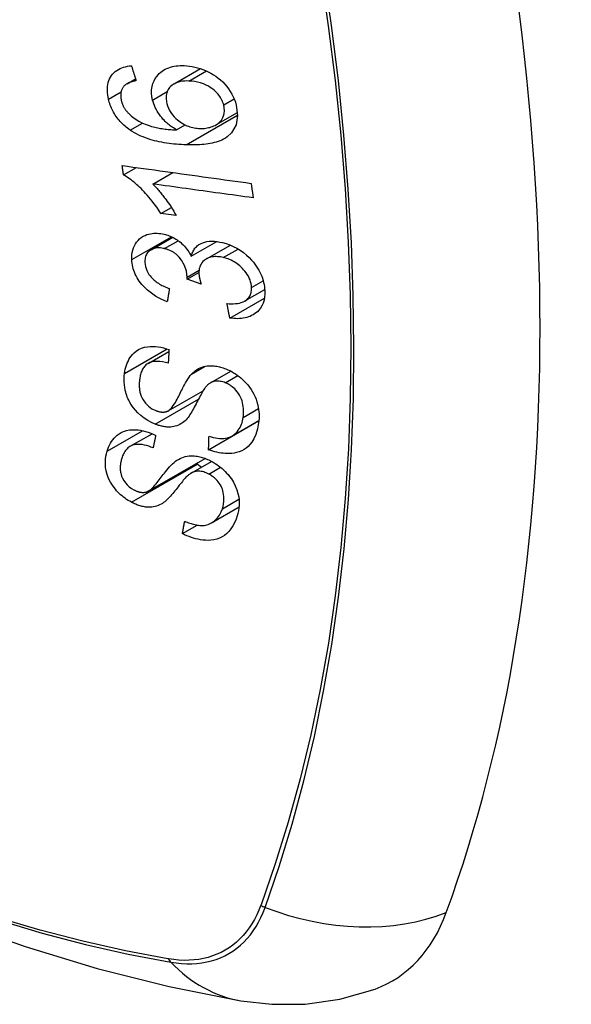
# Model space of a CAD drawing. Header units: inches. Extents: x 338.7 to 398.8, y 128 to 186.9.
# Tile 35 of 110: x 353.596 to 353.899, y 176.255 to 176.796. Entities that reach past the tile are written whole.
import ezdxf

# ---------------------------------------------------------------- set-up
doc = ezdxf.new("R2010")
doc.units = ezdxf.units.IN
doc.header["$MEASUREMENT"] = 0
doc.layers.add('Visible Edges(ANSI)', color=7, linetype='Continuous', lineweight=25)
doc.layers.add('Visible Tangent Edges(ANSI)', color=7, linetype='Continuous', lineweight=25)

msp = doc.modelspace()

# ---------------------------------------------------------------- linework, layer by layer
at = {"layer": 'Visible Edges(ANSI)'}
for p, q in [((353.68054, 176.76048), (353.69508, 176.76886)), ((353.65475, 176.76058), (353.65944, 176.76328)), ((353.70357, 176.73802), (353.71538, 176.74483)), ((353.68198, 176.73522), (353.68673, 176.73795)), ((353.65285, 176.71052), (353.65993, 176.7146)), ((353.66889, 176.70554), (353.67983, 176.71184)), ((353.67334, 176.68937), (353.67908, 176.69267)), ((353.68174, 176.68822), (353.67334, 176.68937)), ((353.66794, 176.66945), (353.67982, 176.67629)), ((353.69, 176.66587), (353.70405, 176.67397)), ((353.6983, 176.66441), (353.71149, 176.67201)), ((353.68774, 176.65325), (353.69422, 176.65699)), ((353.69547, 176.65062), (353.68774, 176.65325)), ((353.71117, 176.63198), (353.73015, 176.64291)), ((353.71944, 176.64134), (353.73031, 176.6476)), ((353.6663, 176.60705), (353.67774, 176.61364)), ((353.7006, 176.59646), (353.71168, 176.60284)), ((353.6774, 176.58105), (353.69651, 176.59205)), ((353.69953, 176.55972), (353.72699, 176.57554)), ((353.71233, 176.56717), (353.7271, 176.57567)), ((353.72699, 176.57554), (353.72699, 176.57561)), ((353.72708, 176.57547), (353.72699, 176.57554)), ((353.6565, 176.56159), (353.6685, 176.5685)), ((353.66641, 176.53698), (353.69761, 176.55495)), ((353.68994, 176.54686), (353.70118, 176.55333)), ((353.70109, 176.51957), (353.71626, 176.52831)), ((353.68516, 176.51369), (353.69326, 176.51836))]:
    msp.add_line(p, q, dxfattribs=at)
at = {"layer": 'Visible Edges(ANSI)', "flags": 128}
for points in [[(353.64461, 176.75209), (353.64436, 176.75328), (353.64416, 176.75447), (353.64402, 176.75566), (353.64396, 176.75683), (353.64396, 176.75798), (353.64405, 176.75911), (353.64421, 176.76021), (353.64446, 176.76126), (353.64478, 176.76227), (353.64518, 176.76323), (353.64567, 176.76415), (353.64623, 176.76501), (353.64686, 176.76582), (353.64755, 176.76656), (353.64831, 176.76723), (353.64912, 176.76784), (353.65, 176.76839), (353.65092, 176.76887), (353.65189, 176.76928), (353.65289, 176.76962), (353.65392, 176.76991), (353.65499, 176.77014), (353.65607, 176.77032), (353.65718, 176.77045)], [(353.65718, 176.77045), (353.65729, 176.77011), (353.6574, 176.76977), (353.6575, 176.76942), (353.65761, 176.76908), (353.65772, 176.76874), (353.65782, 176.7684), (353.65793, 176.76806), (353.65804, 176.76772), (353.65814, 176.76738), (353.65825, 176.76704), (353.65836, 176.7667), (353.65847, 176.76636), (353.65857, 176.76602), (353.65868, 176.76568), (353.65879, 176.76534), (353.6589, 176.765), (353.65901, 176.76466), (353.65911, 176.76432), (353.65922, 176.76398), (353.65933, 176.76364), (353.65944, 176.7633), (353.65955, 176.76296), (353.65965, 176.76262), (353.65976, 176.76228)], [(353.66882, 176.75164), (353.66845, 176.75354), (353.66826, 176.75542), (353.66828, 176.75725), (353.66851, 176.759), (353.66895, 176.76067), (353.66957, 176.7622), (353.67029, 176.76352), (353.67106, 176.76462), (353.67179, 176.76551), (353.67249, 176.76624), (353.67323, 176.7669), (353.67402, 176.76751), (353.67485, 176.76806), (353.67573, 176.76856), (353.67666, 176.769), (353.67762, 176.76938), (353.67862, 176.76971), (353.67964, 176.76997), (353.68068, 176.77018), (353.68175, 176.77034), (353.68284, 176.77045), (353.68395, 176.77052), (353.68507, 176.77054), (353.68621, 176.77051)], [(353.68621, 176.77051), (353.68763, 176.77043), (353.68907, 176.77027), (353.69051, 176.77005), (353.69195, 176.76975), (353.69341, 176.76938), (353.69487, 176.76893), (353.69634, 176.7684), (353.69781, 176.7678), (353.69928, 176.76712), (353.70072, 176.76637), (353.70213, 176.76554), (353.70349, 176.76465), (353.7048, 176.7637), (353.70605, 176.76266), (353.70726, 176.76156), (353.70841, 176.76038), (353.70949, 176.75912), (353.71051, 176.7578), (353.71145, 176.7564), (353.71231, 176.75494), (353.71306, 176.75346), (353.7137, 176.75195), (353.71424, 176.75043), (353.71468, 176.7489)], [(353.65976, 176.76228), (353.65946, 176.76222), (353.65916, 176.76215), (353.65886, 176.76208), (353.65856, 176.76201), (353.65826, 176.76193), (353.65796, 176.76185), (353.65766, 176.76177), (353.65736, 176.76168), (353.65707, 176.76158), (353.65678, 176.76148), (353.65649, 176.76138), (353.65621, 176.76127), (353.65593, 176.76116), (353.65566, 176.76104), (353.65539, 176.76091), (353.65513, 176.76078), (353.65487, 176.76064), (353.65462, 176.7605), (353.65437, 176.76035), (353.65413, 176.76018), (353.6539, 176.76001), (353.65368, 176.75983), (353.65346, 176.75964), (353.65326, 176.75944)], [(353.68876, 176.76208), (353.68758, 176.76209), (353.68643, 176.76205), (353.68529, 176.76195), (353.68418, 176.76178), (353.6831, 176.76153), (353.68208, 176.7612), (353.6811, 176.76078), (353.68019, 176.76027), (353.67938, 176.75969), (353.6787, 176.75908), (353.67816, 176.75847), (353.67772, 176.75789), (353.67736, 176.75733), (353.67706, 176.75675), (353.6768, 176.75614), (353.67658, 176.7555), (353.67642, 176.75483), (353.6763, 176.75414), (353.67624, 176.75343), (353.67623, 176.75271), (353.67627, 176.75197), (353.67635, 176.75122), (353.67647, 176.75047), (353.67664, 176.74971)], [(353.70784, 176.74893), (353.70764, 176.74962), (353.70741, 176.7503), (353.70714, 176.75098), (353.70684, 176.75165), (353.70649, 176.75232), (353.7061, 176.75297), (353.70567, 176.75361), (353.70521, 176.75423), (353.70472, 176.75484), (353.7042, 176.75542), (353.70365, 176.75598), (353.70309, 176.75652), (353.7025, 176.75703), (353.70189, 176.75752), (353.70126, 176.758), (353.70046, 176.75856), (353.69943, 176.7592), (353.69817, 176.75987), (353.69668, 176.76052), (353.69509, 176.76107), (353.6935, 176.76148), (353.6919, 176.76178), (353.69032, 176.76198), (353.68876, 176.76208)], [(353.65326, 176.75944), (353.65304, 176.75918), (353.65284, 176.75892), (353.65264, 176.75864), (353.65246, 176.75836), (353.65229, 176.75807), (353.65213, 176.75777), (353.65198, 176.75746), (353.65185, 176.75715), (353.65173, 176.75683), (353.65162, 176.7565), (353.65153, 176.75617), (353.65145, 176.75583), (353.65139, 176.75548), (353.65134, 176.75513), (353.6513, 176.75477), (353.65128, 176.7544), (353.65128, 176.75403), (353.65129, 176.75365), (353.65131, 176.75327), (353.65134, 176.75289), (353.65139, 176.7525), (353.65146, 176.75212), (353.65153, 176.75173), (353.65162, 176.75134)], [(353.65653, 176.73511), (353.65579, 176.73563), (353.65506, 176.73617), (353.65435, 176.73673), (353.65365, 176.73731), (353.65297, 176.73791), (353.65231, 176.73853), (353.65166, 176.73918), (353.65104, 176.73984), (353.65044, 176.74051), (353.64987, 176.74121), (353.64932, 176.74191), (353.6488, 176.74264), (353.6483, 176.74338), (353.64782, 176.74414), (353.64738, 176.74491), (353.64696, 176.74568), (353.64658, 176.74646), (353.64622, 176.74725), (353.64589, 176.74805), (353.64558, 176.74885), (353.6453, 176.74966), (353.64505, 176.75047), (353.64482, 176.75128), (353.64461, 176.75209)], [(353.65162, 176.75134), (353.6517, 176.75103), (353.65178, 176.75072), (353.65188, 176.75041), (353.65198, 176.7501), (353.65208, 176.74979), (353.6522, 176.74949), (353.65232, 176.74918), (353.65245, 176.74888), (353.65259, 176.74858), (353.65273, 176.74827), (353.65289, 176.74798), (353.65305, 176.74768), (353.65322, 176.74739), (353.6534, 176.7471), (353.65358, 176.74681), (353.65377, 176.74653), (353.65397, 176.74625), (353.65417, 176.74598), (353.65438, 176.74571), (353.65459, 176.74544), (353.65482, 176.74518), (353.65505, 176.74492), (353.65528, 176.74467), (353.65552, 176.74442)], [(353.68198, 176.73522), (353.68138, 176.73557), (353.68078, 176.73593), (353.68019, 176.73631), (353.67961, 176.7367), (353.67903, 176.7371), (353.67846, 176.73752), (353.6779, 176.73795), (353.67735, 176.7384), (353.67681, 176.73886), (353.67625, 176.73936), (353.67567, 176.73992), (353.67506, 176.74054), (353.67444, 176.74122), (353.6738, 176.74197), (353.67316, 176.74278), (353.67252, 176.74367), (353.67188, 176.74461), (353.6713, 176.74558), (353.67076, 176.74656), (353.67026, 176.74756), (353.66982, 176.74857), (353.66943, 176.74959), (353.6691, 176.75061), (353.66882, 176.75164)], [(353.67664, 176.74971), (353.67702, 176.74843), (353.67751, 176.74715), (353.67812, 176.74591), (353.67884, 176.74471), (353.67968, 176.74356), (353.6806, 176.74249), (353.68151, 176.74157), (353.68237, 176.7408), (353.68314, 176.74018), (353.68385, 176.73964), (353.68458, 176.73915), (353.68533, 176.73869), (353.68609, 176.73827), (353.68686, 176.73789), (353.68764, 176.73754), (353.68844, 176.73723), (353.68924, 176.73696), (353.69004, 176.73673), (353.69084, 176.73653), (353.69163, 176.73637), (353.69243, 176.73624), (353.69322, 176.73615), (353.69401, 176.73608), (353.69479, 176.73604)], [(353.71468, 176.7489), (353.71545, 176.74317), (353.7146, 176.73794), (353.71217, 176.73368), (353.70974, 176.73136), (353.70872, 176.73068), (353.70779, 176.73015), (353.70682, 176.72968), (353.70582, 176.72926), (353.70478, 176.72889), (353.70372, 176.72856), (353.70264, 176.72827), (353.70155, 176.72802), (353.70043, 176.7278), (353.69929, 176.72761), (353.69813, 176.72745), (353.69695, 176.72732), (353.69576, 176.72721), (353.69455, 176.72713), (353.69334, 176.72707), (353.69213, 176.72703), (353.69091, 176.72701), (353.6897, 176.72701), (353.6885, 176.72703), (353.6873, 176.72706)], [(353.69479, 176.73604), (353.69562, 176.73603), (353.69642, 176.73605), (353.69722, 176.7361), (353.698, 176.73619), (353.69876, 176.73631), (353.69951, 176.73647), (353.70025, 176.73665), (353.70097, 176.73688), (353.70168, 176.73713), (353.70237, 176.73742), (353.70306, 176.73775), (353.70372, 176.73811), (353.70436, 176.73853), (353.70497, 176.73899), (353.70555, 176.7395), (353.70607, 176.74006), (353.70654, 176.74066), (353.70696, 176.74131), (353.70732, 176.742), (353.70769, 176.74294), (353.70802, 176.74421), (353.7082, 176.74572), (353.70814, 176.7473), (353.70784, 176.74893)], [(353.65552, 176.74442), (353.65727, 176.74279), (353.65917, 176.74135), (353.66118, 176.7401), (353.66324, 176.73903), (353.66518, 176.73819), (353.66688, 176.73757), (353.66825, 176.73714), (353.66923, 176.73688), (353.67001, 176.73669), (353.6708, 176.73651), (353.6716, 176.73635), (353.6724, 176.7362), (353.67321, 176.73606), (353.67403, 176.73594), (353.67484, 176.73582), (353.67565, 176.73572), (353.67647, 176.73562), (353.67728, 176.73554), (353.67808, 176.73547), (353.67888, 176.7354), (353.67967, 176.73534), (353.68045, 176.73529), (353.68122, 176.73525), (353.68198, 176.73522)], [(353.6873, 176.72706), (353.68595, 176.72711), (353.68459, 176.72718), (353.68324, 176.72727), (353.68188, 176.72737), (353.68053, 176.7275), (353.67917, 176.72765), (353.67782, 176.72781), (353.67647, 176.72801), (353.67513, 176.72822), (353.6738, 176.72846), (353.67248, 176.72872), (353.67117, 176.72902), (353.66987, 176.72933), (353.66858, 176.72968), (353.66731, 176.73006), (353.66606, 176.73046), (353.66482, 176.7309), (353.6636, 176.73137), (353.66239, 176.73188), (353.66119, 176.73243), (353.65999, 176.73303), (353.65882, 176.73368), (353.65766, 176.73437), (353.65653, 176.73511)], [(353.65212, 176.71569), (353.65505, 176.71528), (353.65798, 176.71487), (353.66092, 176.71446), (353.66386, 176.71405), (353.66681, 176.71365), (353.66977, 176.71324), (353.67272, 176.71283), (353.67568, 176.71241), (353.67865, 176.712), (353.68161, 176.71159), (353.68457, 176.71118), (353.68754, 176.71077), (353.6905, 176.71036), (353.69346, 176.70995), (353.69642, 176.70954), (353.69938, 176.70913), (353.70233, 176.70872), (353.70528, 176.70832), (353.70822, 176.70791), (353.71116, 176.7075), (353.71409, 176.7071), (353.71701, 176.70669), (353.71993, 176.70629), (353.72283, 176.70589)], [(353.65285, 176.71052), (353.65282, 176.71074), (353.65279, 176.71095), (353.65276, 176.71117), (353.65273, 176.71138), (353.6527, 176.7116), (353.65267, 176.71181), (353.65263, 176.71203), (353.6526, 176.71224), (353.65257, 176.71246), (353.65254, 176.71267), (353.65251, 176.71289), (353.65248, 176.7131), (353.65245, 176.71332), (353.65242, 176.71353), (353.65239, 176.71375), (353.65236, 176.71396), (353.65233, 176.71418), (353.6523, 176.71439), (353.65227, 176.71461), (353.65224, 176.71482), (353.65221, 176.71504), (353.65218, 176.71526), (353.65215, 176.71547), (353.65212, 176.71569)], [(353.67334, 176.68937), (353.67239, 176.69085), (353.67145, 176.69227), (353.6705, 176.69362), (353.66956, 176.6949), (353.66862, 176.69612), (353.66769, 176.69728), (353.66678, 176.69838), (353.66588, 176.69941), (353.66499, 176.7004), (353.66412, 176.70132), (353.66327, 176.70219), (353.66244, 176.70301), (353.66164, 176.70378), (353.66087, 176.7045), (353.66012, 176.70518), (353.65937, 176.70584), (353.6586, 176.7065), (353.65781, 176.70714), (353.65701, 176.70776), (353.6562, 176.70837), (353.65538, 176.70895), (353.65454, 176.7095), (353.6537, 176.71003), (353.65285, 176.71052)], [(353.72404, 176.69794), (353.72176, 176.69826), (353.71948, 176.69857), (353.71719, 176.69889), (353.7149, 176.6992), (353.7126, 176.69952), (353.7103, 176.69983), (353.70801, 176.70015), (353.7057, 176.70047), (353.7034, 176.70078), (353.7011, 176.7011), (353.6988, 176.70142), (353.69649, 176.70174), (353.69419, 176.70205), (353.69188, 176.70237), (353.68958, 176.70269), (353.68727, 176.70301), (353.68497, 176.70332), (353.68267, 176.70364), (353.68036, 176.70396), (353.67807, 176.70428), (353.67577, 176.70459), (353.67347, 176.70491), (353.67118, 176.70523), (353.66889, 176.70554)], [(353.66889, 176.70554), (353.66938, 176.70506), (353.66986, 176.70457), (353.67034, 176.70407), (353.67081, 176.70356), (353.67128, 176.70304), (353.67174, 176.70252), (353.67219, 176.70199), (353.67264, 176.70146), (353.67309, 176.70093), (353.67352, 176.70039), (353.67395, 176.69985), (353.67437, 176.69931), (353.67478, 176.69877), (353.67519, 176.69823), (353.67565, 176.69761), (353.67619, 176.69687), (353.6768, 176.69602), (353.67747, 176.69508), (353.67817, 176.69405), (353.6789, 176.69296), (353.67963, 176.69182), (353.68036, 176.69064), (353.68107, 176.68943), (353.68174, 176.68822)], [(353.72283, 176.70589), (353.72288, 176.70555), (353.72293, 176.70522), (353.72298, 176.70489), (353.72303, 176.70456), (353.72308, 176.70423), (353.72313, 176.7039), (353.72318, 176.70357), (353.72323, 176.70324), (353.72328, 176.7029), (353.72333, 176.70257), (353.72338, 176.70224), (353.72344, 176.70191), (353.72349, 176.70158), (353.72354, 176.70125), (353.72359, 176.70092), (353.72364, 176.70059), (353.72369, 176.70026), (353.72374, 176.69993), (353.72379, 176.6996), (353.72384, 176.69926), (353.72389, 176.69893), (353.72394, 176.6986), (353.72399, 176.69827), (353.72404, 176.69794)], [(353.65738, 176.66404), (353.65737, 176.66539), (353.65745, 176.66672), (353.65763, 176.668), (353.65791, 176.66924), (353.6583, 176.67043), (353.65878, 176.67157), (353.65937, 176.67266), (353.66004, 176.67367), (353.6608, 176.67459), (353.66165, 176.67544), (353.66259, 176.67619), (353.66362, 176.67683), (353.66466, 176.67735), (353.6657, 176.67775), (353.66672, 176.67804), (353.66769, 176.67825), (353.66859, 176.6784), (353.6695, 176.67849), (353.67042, 176.67853), (353.67135, 176.67852), (353.67229, 176.67846), (353.67324, 176.67835), (353.67421, 176.67819), (353.67518, 176.67798)], [(353.67518, 176.67798), (353.67584, 176.67781), (353.6765, 176.67762), (353.67715, 176.67741), (353.6778, 176.67717), (353.67845, 176.67691), (353.6791, 176.67663), (353.67974, 176.67633), (353.68037, 176.676), (353.68099, 176.67565), (353.68161, 176.67527), (353.68223, 176.67487), (353.68287, 176.67442), (353.68353, 176.67393), (353.6842, 176.67338), (353.68488, 176.67278), (353.68556, 176.67213), (353.68624, 176.67142), (353.68688, 176.67068), (353.68749, 176.66992), (353.68806, 176.66914), (353.6886, 176.66835), (353.6891, 176.66753), (353.68956, 176.66671), (353.69, 176.66587)], [(353.67531, 176.67008), (353.67458, 176.67024), (353.67385, 176.67036), (353.67313, 176.67044), (353.67241, 176.67048), (353.67171, 176.67048), (353.67102, 176.67043), (353.67036, 176.67033), (353.66972, 176.67018), (353.66911, 176.66999), (353.66852, 176.66975), (353.66795, 176.66946), (353.66742, 176.66912), (353.66693, 176.66874), (353.66647, 176.66833), (353.66607, 176.66787), (353.66571, 176.66739), (353.6654, 176.66686), (353.66514, 176.66631), (353.66493, 176.66572), (353.66477, 176.66511), (353.66466, 176.66447), (353.66458, 176.66382), (353.66456, 176.66315), (353.66457, 176.66248)], [(353.68779, 176.65446), (353.68734, 176.65763), (353.68625, 176.66079), (353.68464, 176.66372), (353.68332, 176.66548), (353.68282, 176.66602), (353.68249, 176.66635), (353.68215, 176.66666), (353.6818, 176.66696), (353.68144, 176.66725), (353.68107, 176.66753), (353.68069, 176.66779), (353.6803, 176.66805), (353.67991, 176.66828), (353.6795, 176.66851), (353.67909, 176.66872), (353.67868, 176.66892), (353.67827, 176.66911), (353.67785, 176.66928), (353.67743, 176.66944), (353.67701, 176.66959), (353.67658, 176.66973), (353.67616, 176.66986), (353.67574, 176.66997), (353.67531, 176.67008)], [(353.69, 176.66587), (353.69015, 176.66648), (353.69034, 176.66707), (353.69055, 176.66765), (353.69079, 176.66821), (353.69105, 176.66875), (353.69135, 176.66927), (353.69167, 176.66978), (353.69203, 176.67026), (353.69242, 176.67072), (353.69283, 176.67115), (353.69327, 176.67155), (353.69374, 176.67193), (353.69424, 176.67228), (353.6948, 176.67261), (353.69549, 176.67297), (353.69635, 176.67333), (353.69737, 176.67365), (353.69857, 176.67392), (353.69992, 176.67409), (353.70132, 176.67415), (353.70274, 176.6741), (353.70419, 176.67395), (353.70566, 176.67371), (353.70714, 176.6734)], [(353.70714, 176.6734), (353.70913, 176.67285), (353.71111, 176.67216), (353.71308, 176.67131), (353.71499, 176.67032), (353.71684, 176.66918), (353.71863, 176.6679), (353.72029, 176.66651), (353.72176, 176.66514), (353.72302, 176.66381), (353.72408, 176.66259), (353.72493, 176.66151), (353.72569, 176.66046), (353.7264, 176.65939), (353.72705, 176.6583), (353.72765, 176.65719), (353.72819, 176.65606), (353.72867, 176.65493), (353.72908, 176.65379), (353.72943, 176.65265), (353.72973, 176.65151), (353.72996, 176.65037), (353.73015, 176.64924), (353.73027, 176.64811), (353.73035, 176.64699)], [(353.70761, 176.66518), (353.70682, 176.66536), (353.70602, 176.6655), (353.70524, 176.6656), (353.70446, 176.66567), (353.70369, 176.6657), (353.70293, 176.66569), (353.70218, 176.66563), (353.70145, 176.66553), (353.70075, 176.66539), (353.70008, 176.6652), (353.69943, 176.66496), (353.69881, 176.66468), (353.69821, 176.66436), (353.69762, 176.66398), (353.69703, 176.66352), (353.69644, 176.66298), (353.69588, 176.66233), (353.69539, 176.66161), (353.69499, 176.66082), (353.69467, 176.65998), (353.69444, 176.65909), (353.69429, 176.65817), (353.69423, 176.65721), (353.69424, 176.65623)], [(353.7231, 176.64876), (353.72301, 176.64978), (353.72285, 176.65081), (353.7226, 176.65185), (353.72227, 176.65288), (353.72185, 176.6539), (353.72135, 176.6549), (353.72077, 176.6559), (353.72012, 176.65685), (353.71945, 176.65772), (353.71876, 176.65852), (353.71809, 176.65925), (353.7174, 176.65992), (353.71669, 176.66057), (353.71595, 176.66118), (353.71519, 176.66175), (353.7144, 176.66229), (353.71359, 176.6628), (353.71276, 176.66326), (353.71192, 176.66368), (353.71107, 176.66406), (353.71021, 176.6644), (353.70935, 176.6647), (353.70848, 176.66496), (353.70761, 176.66518)], [(353.67685, 176.64088), (353.6752, 176.64157), (353.67357, 176.64232), (353.67197, 176.64316), (353.67039, 176.64407), (353.66886, 176.64506), (353.66737, 176.64615), (353.666, 176.64727), (353.66481, 176.64836), (353.66378, 176.64942), (353.6629, 176.65041), (353.66215, 176.65134), (353.66148, 176.65226), (353.66085, 176.65319), (353.66027, 176.65414), (353.65975, 176.65511), (353.65927, 176.65609), (353.65885, 176.65709), (353.65848, 176.65808), (353.65817, 176.65908), (353.65792, 176.66008), (353.65771, 176.66108), (353.65755, 176.66207), (353.65744, 176.66306), (353.65738, 176.66404)], [(353.66457, 176.66248), (353.66467, 176.66138), (353.66487, 176.66026), (353.66519, 176.65915), (353.66562, 176.65805), (353.66617, 176.65696), (353.66679, 176.65597), (353.66741, 176.65513), (353.66798, 176.65444), (353.66849, 176.65388), (353.66903, 176.65335), (353.66958, 176.65284), (353.67016, 176.65236), (353.67075, 176.6519), (353.67137, 176.65147), (353.67199, 176.65105), (353.67264, 176.65065), (353.67329, 176.65028), (353.67395, 176.64992), (353.67462, 176.64958), (353.6753, 176.64926), (353.67598, 176.64895), (353.67666, 176.64867), (353.67734, 176.6484), (353.67802, 176.64814)], [(353.68774, 176.65325), (353.68775, 176.6533), (353.68775, 176.65335), (353.68775, 176.6534), (353.68776, 176.65345), (353.68776, 176.6535), (353.68777, 176.65355), (353.68777, 176.6536), (353.68777, 176.65366), (353.68778, 176.65371), (353.68778, 176.65376), (353.68778, 176.65381), (353.68779, 176.65386), (353.68779, 176.65391), (353.68779, 176.65396), (353.68779, 176.65401), (353.68779, 176.65406), (353.6878, 176.65411), (353.6878, 176.65416), (353.6878, 176.65421), (353.6878, 176.65426), (353.6878, 176.65431), (353.6878, 176.65436), (353.6878, 176.65441), (353.68779, 176.65446)], [(353.69424, 176.65623), (353.69425, 176.65601), (353.69427, 176.65578), (353.69429, 176.65556), (353.69431, 176.65533), (353.69435, 176.6551), (353.69438, 176.65488), (353.69442, 176.65465), (353.69446, 176.65441), (353.6945, 176.65418), (353.69455, 176.65394), (353.6946, 176.6537), (353.69466, 176.65346), (353.69471, 176.65323), (353.69477, 176.65299), (353.69484, 176.65274), (353.6949, 176.6525), (353.69497, 176.65226), (353.69503, 176.65203), (353.6951, 176.65179), (353.69517, 176.65155), (353.69524, 176.65132), (353.69532, 176.65108), (353.69539, 176.65085), (353.69547, 176.65062)], [(353.70962, 176.63989), (353.71079, 176.63984), (353.71195, 176.63982), (353.7131, 176.63984), (353.71423, 176.63992), (353.71533, 176.64005), (353.7164, 176.64024), (353.71744, 176.6405), (353.71843, 176.64085), (353.71933, 176.64128), (353.72007, 176.64175), (353.72066, 176.64222), (353.72112, 176.64267), (353.72148, 176.64308), (353.72179, 176.6435), (353.72207, 176.64394), (353.72232, 176.6444), (353.72253, 176.64488), (353.72271, 176.64539), (353.72285, 176.64591), (353.72297, 176.64646), (353.72305, 176.64702), (353.72309, 176.64759), (353.72311, 176.64817), (353.7231, 176.64876)], [(353.67802, 176.64814), (353.67797, 176.64784), (353.67792, 176.64753), (353.67787, 176.64723), (353.67782, 176.64693), (353.67778, 176.64663), (353.67773, 176.64632), (353.67768, 176.64602), (353.67763, 176.64572), (353.67758, 176.64542), (353.67753, 176.64511), (353.67748, 176.64481), (353.67743, 176.64451), (353.67738, 176.64421), (353.67733, 176.6439), (353.67728, 176.6436), (353.67723, 176.6433), (353.67719, 176.643), (353.67714, 176.6427), (353.67709, 176.64239), (353.67704, 176.64209), (353.67699, 176.64179), (353.67694, 176.64149), (353.67689, 176.64118), (353.67685, 176.64088)], [(353.73035, 176.64699), (353.73036, 176.6452), (353.73023, 176.64346), (353.72993, 176.64178), (353.72945, 176.64019), (353.72879, 176.6387), (353.728, 176.63738), (353.72714, 176.6363), (353.72628, 176.63543), (353.72548, 176.63476), (353.72474, 176.63422), (353.72396, 176.63373), (353.72314, 176.63329), (353.72229, 176.6329), (353.7214, 176.63256), (353.72048, 176.63228), (353.71952, 176.63205), (353.71854, 176.63187), (353.71753, 176.63174), (353.71651, 176.63167), (353.71547, 176.63164), (353.71442, 176.63166), (353.71335, 176.63173), (353.71226, 176.63183), (353.71117, 176.63198)], [(353.71117, 176.63198), (353.71111, 176.63231), (353.71104, 176.63264), (353.71098, 176.63297), (353.71091, 176.6333), (353.71085, 176.63363), (353.71078, 176.63396), (353.71072, 176.63429), (353.71065, 176.63462), (353.71059, 176.63495), (353.71052, 176.63528), (353.71046, 176.6356), (353.7104, 176.63593), (353.71033, 176.63626), (353.71027, 176.63659), (353.7102, 176.63692), (353.71014, 176.63725), (353.71007, 176.63758), (353.71001, 176.63791), (353.70995, 176.63824), (353.70988, 176.63857), (353.70982, 176.6389), (353.70975, 176.63923), (353.70969, 176.63956), (353.70962, 176.63989)], [(353.65341, 176.60157), (353.6536, 176.60274), (353.65383, 176.60388), (353.65412, 176.60501), (353.65446, 176.6061), (353.65485, 176.60717), (353.6553, 176.6082), (353.65581, 176.60919), (353.65639, 176.61015), (353.65702, 176.61106), (353.65775, 176.61195), (353.65865, 176.61287), (353.65975, 176.61379), (353.66109, 176.61465), (353.66265, 176.61539), (353.66428, 176.61591), (353.66591, 176.61623), (353.66748, 176.61639), (353.66897, 176.61643), (353.67041, 176.61636), (353.67187, 176.61619), (353.67334, 176.61594), (353.67482, 176.6156), (353.6763, 176.61517), (353.6778, 176.61466)], [(353.6778, 176.61466), (353.67778, 176.61434), (353.67776, 176.61403), (353.67774, 176.61371), (353.67773, 176.6134), (353.67771, 176.61309), (353.67769, 176.61277), (353.67767, 176.61246), (353.67766, 176.61214), (353.67764, 176.61183), (353.67762, 176.61152), (353.6776, 176.6112), (353.67759, 176.61089), (353.67757, 176.61058), (353.67755, 176.61026), (353.67753, 176.60995), (353.67752, 176.60963), (353.6775, 176.60932), (353.67748, 176.60901), (353.67746, 176.60869), (353.67745, 176.60838), (353.67743, 176.60807), (353.67741, 176.60775), (353.6774, 176.60744), (353.67738, 176.60713)], [(353.10295, 176.60699), (353.13877, 176.57287), (353.17514, 176.54014), (353.21203, 176.50885), (353.24938, 176.47908), (353.28716, 176.45085), (353.3253, 176.42424), (353.36377, 176.39928), (353.40252, 176.37603), (353.4415, 176.35452), (353.48068, 176.33483), (353.52, 176.31698), (353.55943, 176.30103), (353.59892, 176.28703), (353.63843, 176.27503), (353.67791, 176.26509), (353.7173, 176.25726)], [(353.67738, 176.60713), (353.67583, 176.60756), (353.67427, 176.6079), (353.67274, 176.60812), (353.67124, 176.60821), (353.66981, 176.60814), (353.66844, 176.6079), (353.66725, 176.60751), (353.66633, 176.60706), (353.66566, 176.60663), (353.66517, 176.60624), (353.66474, 176.60583), (353.66433, 176.60539), (353.66397, 176.60492), (353.66363, 176.60442), (353.66333, 176.6039), (353.66305, 176.60337), (353.6628, 176.60281), (353.66258, 176.60224), (353.66238, 176.60165), (353.66221, 176.60105), (353.66205, 176.60045), (353.66192, 176.59983), (353.6618, 176.59921), (353.6617, 176.59858)], [(353.69017, 176.6012), (353.69086, 176.6019), (353.6916, 176.60255), (353.69237, 176.60316), (353.69319, 176.60372), (353.69406, 176.60423), (353.69497, 176.60468), (353.69594, 176.60506), (353.69691, 176.60536), (353.69786, 176.60558), (353.69876, 176.60572), (353.69963, 176.6058), (353.70044, 176.60583), (353.7012, 176.60583), (353.7019, 176.60579), (353.7026, 176.60573), (353.7033, 176.60564), (353.70401, 176.60553), (353.70472, 176.60539), (353.70542, 176.60523), (353.70614, 176.60505), (353.70685, 176.60484), (353.70756, 176.60461), (353.70827, 176.60435), (353.70899, 176.60408)], [(353.67018, 176.57376), (353.66814, 176.57467), (353.66615, 176.57577), (353.66424, 176.57703), (353.66242, 176.57844), (353.66075, 176.57996), (353.6594, 176.58138), (353.65836, 176.58262), (353.65761, 176.58364), (353.65706, 176.58446), (353.65655, 176.58528), (353.65609, 176.58611), (353.65567, 176.58694), (353.65528, 176.58778), (353.65493, 176.58862), (353.65462, 176.58947), (353.65434, 176.59033), (353.65405, 176.59132), (353.65376, 176.59248), (353.6535, 176.5938), (353.6533, 176.59528), (353.65318, 176.59688), (353.65316, 176.59848), (353.65324, 176.60004), (353.65341, 176.60157)], [(353.6771, 176.5809), (353.67772, 176.58125), (353.67834, 176.58176), (353.67896, 176.58239), (353.67957, 176.58313), (353.68017, 176.58395), (353.68075, 176.58481), (353.68129, 176.58568), (353.68179, 176.58655), (353.68226, 176.58739), (353.68269, 176.58822), (353.68312, 176.58905), (353.68353, 176.58989), (353.68395, 176.59073), (353.68437, 176.59159), (353.68481, 176.59248), (353.68527, 176.59339), (353.68577, 176.59435), (353.6863, 176.59534), (353.68688, 176.59639), (353.68751, 176.59745), (353.68816, 176.5985), (353.68883, 176.5995), (353.6895, 176.60041), (353.69017, 176.6012)], [(353.70899, 176.60408), (353.71008, 176.60362), (353.71115, 176.60311), (353.71221, 176.60256), (353.71326, 176.60196), (353.71428, 176.60131), (353.71528, 176.60061), (353.71625, 176.59988), (353.7172, 176.59911), (353.71813, 176.59829), (353.71909, 176.59737), (353.72005, 176.59637), (353.72101, 176.59527), (353.72196, 176.59406), (353.72285, 176.59278), (353.72366, 176.59146), (353.72437, 176.59013), (353.725, 176.58878), (353.72555, 176.58741), (353.72606, 176.58594), (353.72656, 176.58408), (353.72698, 176.58185), (353.72721, 176.57933), (353.7272, 176.57685), (353.72695, 176.57444)], [(353.6617, 176.59858), (353.66164, 176.59809), (353.66158, 176.59759), (353.66153, 176.59709), (353.6615, 176.59658), (353.66147, 176.59608), (353.66145, 176.59557), (353.66145, 176.59505), (353.66146, 176.59453), (353.66148, 176.59401), (353.66152, 176.59348), (353.66157, 176.59295), (353.66164, 176.59241), (353.66173, 176.59187), (353.66185, 176.59133), (353.66198, 176.59079), (353.66213, 176.59025), (353.66232, 176.5897), (353.66252, 176.58916), (353.66285, 176.58843), (353.66364, 176.58704), (353.66496, 176.58525), (353.66658, 176.5836), (353.66846, 176.58223), (353.6705, 176.58122)], [(353.70865, 176.59645), (353.70799, 176.5967), (353.70732, 176.59691), (353.70665, 176.59709), (353.70598, 176.59723), (353.70532, 176.59732), (353.70467, 176.59738), (353.70403, 176.59738), (353.70344, 176.59735), (353.70289, 176.59728), (353.70239, 176.59718), (353.70192, 176.59705), (353.7015, 176.5969), (353.7011, 176.59672), (353.70072, 176.59652), (353.70035, 176.59631), (353.69999, 176.59607), (353.69965, 176.59582), (353.69932, 176.59555), (353.69901, 176.59526), (353.69871, 176.59497), (353.69842, 176.59466), (353.69814, 176.59435), (353.69788, 176.59403), (353.69763, 176.5937)], [(353.71853, 176.57743), (353.71865, 176.57839), (353.71873, 176.57935), (353.71877, 176.58034), (353.71876, 176.58134), (353.71869, 176.58235), (353.71858, 176.58338), (353.7184, 176.58441), (353.71816, 176.58545), (353.71787, 176.58649), (353.7175, 176.58752), (353.71707, 176.58855), (353.71655, 176.58957), (353.71594, 176.59056), (353.71526, 176.59151), (353.71455, 176.59235), (353.71384, 176.59307), (353.71316, 176.5937), (353.71253, 176.59421), (353.71192, 176.59467), (353.71129, 176.59509), (353.71065, 176.59548), (353.71, 176.59584), (353.70933, 176.59616), (353.70865, 176.59645)], [(353.69763, 176.5937), (353.6973, 176.59326), (353.69695, 176.59274), (353.69658, 176.59215), (353.69619, 176.5915), (353.69579, 176.59079), (353.69537, 176.59003), (353.69494, 176.58922), (353.6945, 176.58839), (353.69405, 176.58752), (353.69358, 176.58664), (353.69312, 176.58574), (353.69265, 176.58484), (353.69217, 176.58395), (353.69169, 176.58306), (353.69122, 176.58219), (353.69074, 176.58135), (353.69027, 176.58053), (353.68979, 176.57975), (353.6893, 176.57898), (353.68878, 176.57822), (353.68825, 176.57749), (353.68771, 176.5768), (353.68716, 176.57618), (353.68661, 176.57563)], [(353.6705, 176.58122), (353.67079, 176.58111), (353.67109, 176.581), (353.67138, 176.5809), (353.67168, 176.5808), (353.67197, 176.58072), (353.67227, 176.58064), (353.67256, 176.58057), (353.67286, 176.58052), (353.67315, 176.58047), (353.67344, 176.58043), (353.67373, 176.5804), (353.67401, 176.58038), (353.6743, 176.58036), (353.67458, 176.58036), (353.67485, 176.58037), (353.67512, 176.58039), (353.67539, 176.58042), (353.67565, 176.58046), (353.6759, 176.58051), (353.67615, 176.58057), (353.6764, 176.58064), (353.67664, 176.58072), (353.67687, 176.5808), (353.6771, 176.5809)], [(353.68661, 176.57563), (353.68596, 176.57506), (353.68527, 176.57452), (353.68455, 176.57403), (353.68378, 176.57358), (353.68298, 176.57319), (353.68213, 176.57286), (353.68125, 176.57258), (353.68038, 176.57238), (353.67955, 176.57225), (353.67877, 176.57218), (353.67804, 176.57215), (353.67736, 176.57215), (353.67675, 176.57218), (353.67617, 176.57222), (353.67557, 176.57229), (353.67498, 176.57238), (353.67439, 176.57248), (353.67379, 176.57261), (353.67319, 176.57276), (353.67259, 176.57292), (353.67199, 176.5731), (353.67139, 176.5733), (353.67078, 176.57352), (353.67018, 176.57376)], [(353.72695, 176.57444), (353.7263, 176.57114), (353.72537, 176.56807), (353.72431, 176.56565), (353.72322, 176.56384), (353.72221, 176.56255), (353.72123, 176.56153), (353.72016, 176.56062), (353.71898, 176.55982), (353.71769, 176.55914), (353.71631, 176.55858), (353.71491, 176.55816), (353.71353, 176.55788), (353.71219, 176.5577), (353.71092, 176.55762), (353.70973, 176.55761), (353.70862, 176.55765), (353.7075, 176.55774), (353.70638, 176.55789), (353.70525, 176.55808), (353.70411, 176.55832), (353.70297, 176.55861), (353.70183, 176.55894), (353.70068, 176.55931), (353.69953, 176.55972)], [(353.69975, 176.56712), (353.70092, 176.56679), (353.7021, 176.56649), (353.70327, 176.56625), (353.70444, 176.56606), (353.70559, 176.56593), (353.70672, 176.56587), (353.70782, 176.56589), (353.70889, 176.56599), (353.70994, 176.5662), (353.71097, 176.56652), (353.71199, 176.56698), (353.71293, 176.56754), (353.71379, 176.56818), (353.71455, 176.56888), (353.71522, 176.56961), (353.71581, 176.57036), (353.71633, 176.57113), (353.7168, 176.57193), (353.71721, 176.57278), (353.71757, 176.57365), (353.71788, 176.57456), (353.71814, 176.57549), (353.71836, 176.57645), (353.71853, 176.57743)], [(353.64383, 176.55894), (353.64421, 176.56006), (353.64464, 176.56116), (353.64512, 176.56222), (353.64566, 176.56324), (353.64627, 176.56422), (353.64693, 176.56516), (353.64767, 176.56604), (353.64847, 176.56687), (353.64935, 176.56765), (353.65036, 176.5684), (353.65154, 176.56911), (353.65289, 176.56972), (353.65444, 176.57022), (353.65609, 176.57054), (353.65772, 176.57069), (353.6593, 176.57068), (353.6608, 176.57057), (353.66221, 176.57037), (353.6636, 176.57009), (353.66498, 176.56974), (353.66637, 176.5693), (353.66776, 176.5688), (353.66914, 176.56822), (353.67052, 176.56757)], [(353.67052, 176.56757), (353.67046, 176.56728), (353.6704, 176.567), (353.67034, 176.56671), (353.67028, 176.56642), (353.67022, 176.56613), (353.67016, 176.56584), (353.67009, 176.56556), (353.67003, 176.56527), (353.66997, 176.56498), (353.66991, 176.56469), (353.66985, 176.5644), (353.66979, 176.56412), (353.66973, 176.56383), (353.66967, 176.56354), (353.66961, 176.56325), (353.66955, 176.56296), (353.66949, 176.56268), (353.66943, 176.56239), (353.66937, 176.5621), (353.66931, 176.56181), (353.66925, 176.56152), (353.66919, 176.56124), (353.66913, 176.56095), (353.66907, 176.56066)], [(353.66907, 176.56066), (353.66788, 176.56115), (353.66669, 176.56159), (353.66549, 176.56197), (353.6643, 176.56227), (353.66311, 176.5625), (353.66196, 176.56263), (353.66083, 176.56267), (353.65975, 176.56261), (353.65871, 176.56243), (353.65779, 176.56218), (353.65701, 176.56185), (353.65633, 176.56149), (353.65576, 176.5611), (353.65524, 176.56068), (353.65476, 176.56022), (353.65432, 176.55973), (353.65391, 176.55921), (353.65354, 176.55866), (353.6532, 176.55809), (353.65289, 176.5575), (353.6526, 176.55689), (353.65234, 176.55627), (353.65211, 176.55564), (353.65189, 176.55499)], [(353.69953, 176.55972), (353.69953, 176.56003), (353.69954, 176.56034), (353.69955, 176.56065), (353.69956, 176.56095), (353.69957, 176.56126), (353.69958, 176.56157), (353.69959, 176.56188), (353.6996, 176.56219), (353.69961, 176.56249), (353.69962, 176.5628), (353.69963, 176.56311), (353.69964, 176.56342), (353.69964, 176.56373), (353.69965, 176.56403), (353.69966, 176.56434), (353.69967, 176.56465), (353.69968, 176.56496), (353.69969, 176.56527), (353.6997, 176.56557), (353.69971, 176.56588), (353.69972, 176.56619), (353.69973, 176.5665), (353.69974, 176.56681), (353.69975, 176.56712)], [(353.65715, 176.53089), (353.65626, 176.53139), (353.65538, 176.53192), (353.65451, 176.53248), (353.65367, 176.53308), (353.65284, 176.5337), (353.65202, 176.53436), (353.65124, 176.53504), (353.65048, 176.53575), (353.64975, 176.53648), (353.64905, 176.53723), (353.64838, 176.538), (353.64765, 176.53889), (353.6467, 176.54019), (353.64565, 176.54189), (353.64463, 176.54396), (353.64385, 176.54606), (353.64334, 176.54805), (353.64304, 176.54988), (353.64289, 176.55153), (353.64287, 176.55309), (353.64296, 176.55461), (353.64315, 176.5561), (353.64345, 176.55754), (353.64383, 176.55894)], [(353.68135, 176.55338), (353.68215, 176.55392), (353.68298, 176.55442), (353.68386, 176.55488), (353.68477, 176.55529), (353.68573, 176.55563), (353.68672, 176.55592), (353.68776, 176.55614), (353.68879, 176.55628), (353.68978, 176.55635), (353.69072, 176.55636), (353.69161, 176.55632), (353.69245, 176.55624), (353.69323, 176.55613), (353.69395, 176.556), (353.69466, 176.55585), (353.69537, 176.55567), (353.69608, 176.55547), (353.69679, 176.55524), (353.6975, 176.55499), (353.6982, 176.55472), (353.69891, 176.55442), (353.69961, 176.55411), (353.70031, 176.55377), (353.70101, 176.55342)], [(353.65189, 176.55499), (353.65174, 176.55449), (353.65161, 176.55398), (353.65148, 176.55347), (353.65136, 176.55295), (353.65126, 176.55243), (353.65117, 176.5519), (353.6511, 176.55136), (353.65105, 176.55082), (353.65101, 176.55027), (353.65099, 176.54971), (353.651, 176.54914), (353.65103, 176.54856), (353.65109, 176.54798), (353.65118, 176.54739), (353.6513, 176.54679), (353.65149, 176.54606), (353.65181, 176.54514), (353.65231, 176.54406), (353.65301, 176.54283), (353.65385, 176.54162), (353.65484, 176.54048), (353.65597, 176.53942), (353.6572, 176.5385), (353.6585, 176.53772)], [(353.6652, 176.53647), (353.66587, 176.53671), (353.66656, 176.53707), (353.66727, 176.53755), (353.66799, 176.53814), (353.66871, 176.5388), (353.66942, 176.53951), (353.6701, 176.54024), (353.67074, 176.54098), (353.67134, 176.5417), (353.67191, 176.54242), (353.67246, 176.54313), (353.673, 176.54385), (353.67355, 176.54457), (353.6741, 176.54531), (353.67467, 176.54607), (353.67526, 176.54685), (353.6759, 176.54765), (353.67658, 176.5485), (353.67731, 176.54937), (353.67809, 176.55027), (353.67891, 176.55115), (353.67973, 176.55198), (353.68055, 176.55274), (353.68135, 176.55338)], [(353.69344, 176.55179), (353.69342, 176.55181), (353.6934, 176.55183), (353.69338, 176.55185), (353.69336, 176.55187), (353.69334, 176.55189), (353.69331, 176.55191), (353.69329, 176.55192), (353.69327, 176.55194), (353.69325, 176.55196), (353.69323, 176.55198), (353.69321, 176.552), (353.69319, 176.55202), (353.69317, 176.55204), (353.69315, 176.55206), (353.69312, 176.55208), (353.6931, 176.5521), (353.69308, 176.55212), (353.69306, 176.55214), (353.69304, 176.55216), (353.69302, 176.55218), (353.693, 176.5522), (353.69298, 176.55222), (353.69296, 176.55224), (353.69294, 176.55226)], [(353.69554, 176.55009), (353.69546, 176.55015), (353.69537, 176.55021), (353.69528, 176.55028), (353.6952, 176.55034), (353.69511, 176.55041), (353.69502, 176.55047), (353.69493, 176.55054), (353.69485, 176.55061), (353.69476, 176.55067), (353.69467, 176.55074), (353.69458, 176.55081), (353.6945, 176.55088), (353.69441, 176.55095), (353.69432, 176.55103), (353.69423, 176.5511), (353.69415, 176.55117), (353.69406, 176.55125), (353.69397, 176.55132), (353.69388, 176.5514), (353.69379, 176.55148), (353.69371, 176.55155), (353.69362, 176.55163), (353.69353, 176.55171), (353.69344, 176.55179)], [(353.70101, 176.55342), (353.70205, 176.55285), (353.70306, 176.55224), (353.70405, 176.55159), (353.70502, 176.5509), (353.70597, 176.55017), (353.70689, 176.5494), (353.70777, 176.5486), (353.70862, 176.54777), (353.70944, 176.54692), (353.71022, 176.54603), (353.71102, 176.54505), (353.71201, 176.5437), (353.71311, 176.54197), (353.71419, 176.53987), (353.71506, 176.53768), (353.71566, 176.53564), (353.71604, 176.53378), (353.71625, 176.53214), (353.71633, 176.53059), (353.71631, 176.52908), (353.71619, 176.5276), (353.71597, 176.52616), (353.71566, 176.52476), (353.71526, 176.52341)], [(353.69961, 176.54638), (353.69893, 176.54672), (353.69824, 176.54703), (353.69754, 176.5473), (353.69685, 176.54752), (353.69615, 176.5477), (353.69546, 176.54783), (353.69479, 176.54792), (353.69417, 176.54796), (353.6936, 176.54795), (353.69307, 176.54792), (353.69259, 176.54785), (353.69215, 176.54776), (353.69174, 176.54764), (353.69134, 176.54751), (353.69095, 176.54736), (353.69058, 176.54719), (353.69021, 176.54701), (353.68985, 176.54681), (353.68951, 176.54659), (353.68917, 176.54637), (353.68885, 176.54614), (353.68853, 176.54589), (353.68823, 176.54564), (353.68794, 176.54539)], [(353.70707, 176.52736), (353.70743, 176.52863), (353.7077, 176.52993), (353.70788, 176.53128), (353.70795, 176.53267), (353.7079, 176.534), (353.70777, 176.53518), (353.70758, 176.53621), (353.70736, 176.5371), (353.70709, 176.53798), (353.70675, 176.53886), (353.70634, 176.53973), (353.70586, 176.54059), (353.70531, 176.54142), (353.70474, 176.54217), (353.70418, 176.54283), (353.70365, 176.5434), (353.70317, 176.54386), (353.7027, 176.54428), (353.70222, 176.54468), (353.70172, 176.54506), (353.70121, 176.54542), (353.70069, 176.54576), (353.70016, 176.54608), (353.69961, 176.54638)], [(353.68794, 176.54539), (353.68754, 176.54502), (353.68712, 176.54459), (353.68666, 176.5441), (353.68617, 176.54355), (353.68566, 176.54295), (353.68513, 176.54231), (353.68458, 176.54163), (353.68402, 176.54092), (353.68344, 176.54018), (353.68285, 176.53943), (353.68224, 176.53867), (353.68164, 176.53791), (353.68103, 176.53714), (353.68042, 176.53639), (353.67981, 176.53565), (353.6792, 176.53494), (353.6786, 176.53425), (353.67801, 176.5336), (353.6774, 176.53295), (353.67677, 176.53232), (353.67612, 176.53172), (353.67547, 176.53117), (353.67482, 176.53067), (353.67418, 176.53024)], [(353.6585, 176.53772), (353.65879, 176.53757), (353.65908, 176.53743), (353.65937, 176.53729), (353.65966, 176.53717), (353.65995, 176.53704), (353.66024, 176.53693), (353.66053, 176.53683), (353.66082, 176.53673), (353.66111, 176.53664), (353.6614, 176.53656), (353.66169, 176.53649), (353.66198, 176.53643), (353.66227, 176.53638), (353.66256, 176.53634), (353.66284, 176.53631), (353.66312, 176.53629), (353.66339, 176.53628), (353.66366, 176.53628), (353.66393, 176.53629), (353.66419, 176.53631), (353.66445, 176.53633), (353.6647, 176.53637), (353.66495, 176.53642), (353.6652, 176.53647)], [(353.67418, 176.53024), (353.67344, 176.52981), (353.67267, 176.52941), (353.67186, 176.52906), (353.67102, 176.52876), (353.67015, 176.52852), (353.66924, 176.52833), (353.6683, 176.5282), (353.6674, 176.52814), (353.66654, 176.52814), (353.66573, 176.52818), (353.66498, 176.52826), (353.6643, 176.52836), (353.66368, 176.52847), (353.66308, 176.5286), (353.66248, 176.52875), (353.66189, 176.52891), (353.66129, 176.5291), (353.6607, 176.5293), (353.66011, 176.52953), (353.65951, 176.52976), (353.65892, 176.53002), (353.65833, 176.5303), (353.65774, 176.53059), (353.65715, 176.53089)], [(353.68642, 176.52049), (353.68711, 176.5202), (353.68781, 176.51992), (353.6885, 176.51966), (353.6892, 176.51942), (353.68989, 176.51919), (353.69058, 176.51898), (353.69127, 176.51879), (353.69196, 176.51862), (353.69265, 176.51847), (353.69334, 176.51835), (353.69401, 176.51825), (353.69468, 176.51818), (353.69535, 176.51815), (353.6961, 176.51814), (353.69701, 176.51821), (353.69805, 176.51838), (353.69921, 176.51871), (353.70045, 176.51923), (353.70177, 176.51999), (353.70309, 176.52101), (353.70437, 176.52233), (353.70547, 176.52386), (353.70637, 176.52555), (353.70707, 176.52736)], [(353.71526, 176.52341), (353.71459, 176.52151), (353.71379, 176.51968), (353.71287, 176.51792), (353.71181, 176.51628), (353.71066, 176.51484), (353.70947, 176.51366), (353.70826, 176.51269), (353.70696, 176.51188), (353.70556, 176.5112), (353.70405, 176.51066), (353.70244, 176.51027), (353.70082, 176.51005), (353.69925, 176.50997), (353.69774, 176.51001), (353.69632, 176.51013), (353.69502, 176.51031), (353.69379, 176.51055), (353.69255, 176.51084), (353.69132, 176.51118), (353.69009, 176.51158), (353.68885, 176.51204), (353.68762, 176.51254), (353.68639, 176.51309), (353.68516, 176.51369)], [(353.68516, 176.51369), (353.68522, 176.51398), (353.68527, 176.51426), (353.68532, 176.51454), (353.68537, 176.51483), (353.68542, 176.51511), (353.68548, 176.51539), (353.68553, 176.51567), (353.68558, 176.51596), (353.68563, 176.51624), (353.68569, 176.51652), (353.68574, 176.51681), (353.68579, 176.51709), (353.68584, 176.51737), (353.6859, 176.51766), (353.68595, 176.51794), (353.686, 176.51822), (353.68605, 176.51851), (353.68611, 176.51879), (353.68616, 176.51907), (353.68621, 176.51936), (353.68627, 176.51964), (353.68632, 176.51992), (353.68637, 176.52021), (353.68642, 176.52049)], [(353.7173, 176.25726), (353.73425, 176.25534), (353.75245, 176.25548), (353.77155, 176.25816), (353.79092, 176.26373)]]:
    msp.add_lwpolyline(points, dxfattribs=at)
at = {"layer": 'Visible Edges(ANSI)'}
for centre, major_axis, start_param, end_param in [((352.96274, 177.15554), (-0.64835, 1.12588), 3.592663, 4.265186), ((353.71171, 176.42156), (0.08841, -0.15353), 6.184194, 6.734256)]:
    msp.add_ellipse(centre, major_axis=major_axis, ratio=0.578093, start_param=start_param, end_param=end_param, dxfattribs=at)
at = {"layer": 'Visible Tangent Edges(ANSI)'}
for p, q in [((353.68876, 176.76208), (353.69831, 176.76758)), ((353.64461, 176.75209), (353.6515, 176.75606)), ((353.66882, 176.75164), (353.67684, 176.75626)), ((353.70784, 176.74893), (353.71359, 176.75224)), ((353.6873, 176.72706), (353.71545, 176.74327)), ((353.65653, 176.73511), (353.6633, 176.73901)), ((353.65738, 176.66404), (353.67918, 176.67659)), ((353.67531, 176.67008), (353.68286, 176.67443)), ((353.70761, 176.66518), (353.71576, 176.66987)), ((353.68779, 176.65446), (353.6943, 176.65821)), ((353.7231, 176.64876), (353.72949, 176.65244)), ((353.65341, 176.60157), (353.67676, 176.61502)), ((353.69017, 176.6012), (353.69772, 176.60555)), ((353.70865, 176.59645), (353.71555, 176.60042)), ((353.67018, 176.57376), (353.69394, 176.58744)), ((353.71853, 176.57743), (353.72692, 176.58226)), ((353.64383, 176.55894), (353.66331, 176.57016)), ((353.65715, 176.53089), (353.69344, 176.55179)), ((353.68135, 176.55338), (353.68434, 176.5551)), ((353.69961, 176.54638), (353.70606, 176.5501)), ((353.70707, 176.52736), (353.7162, 176.53262)), ((353.72836, 176.31001), (353.72824, 176.30969)), ((353.67751, 176.28025), (353.67718, 176.2803))]:
    msp.add_line(p, q, dxfattribs=at)
at = {"layer": 'Visible Tangent Edges(ANSI)', "flags": 128}
for points in [[(353.76067, 176.82282), (353.76513, 176.79244), (353.76892, 176.7623), (353.77203, 176.73242), (353.77446, 176.70284), (353.7762, 176.67357), (353.77726, 176.64467), (353.77762, 176.61615), (353.77729, 176.58802), (353.77627, 176.56028), (353.77455, 176.53293), (353.77214, 176.50601), (353.76904, 176.47956), (353.76524, 176.4536), (353.76076, 176.42818), (353.7556, 176.40332), (353.74977, 176.37904), (353.74328, 176.35538), (353.73614, 176.33237), (353.72836, 176.31001)], [(353.73054, 176.30854), (353.73827, 176.33101), (353.74536, 176.35413), (353.75179, 176.3779), (353.75757, 176.40227), (353.76267, 176.42724), (353.7671, 176.45276), (353.77085, 176.4788), (353.77391, 176.50534), (353.77629, 176.53235), (353.77798, 176.55977), (353.77899, 176.58758), (353.77931, 176.61579), (353.77895, 176.64437), (353.77792, 176.67335), (353.7762, 176.70268), (353.7738, 176.73234), (353.77073, 176.76229), (353.76699, 176.79249), (353.76258, 176.82295)], [(353.72824, 176.30969), (353.72715, 176.30697), (353.72596, 176.30437), (353.72466, 176.30187), (353.72325, 176.2995), (353.72175, 176.29724), (353.72015, 176.29511), (353.71845, 176.2931), (353.71666, 176.29122), (353.71478, 176.28948), (353.71281, 176.28786), (353.71075, 176.28639), (353.70861, 176.28505), (353.70638, 176.28386), (353.70408, 176.2828), (353.7017, 176.28189), (353.69926, 176.28112), (353.69674, 176.2805), (353.69416, 176.28002), (353.69152, 176.27969), (353.68882, 176.27951), (353.68606, 176.27947), (353.68326, 176.27958), (353.68041, 176.27984), (353.67751, 176.28025)], [(353.67876, 176.27849), (353.68173, 176.27804), (353.68466, 176.27774), (353.68755, 176.2776), (353.69037, 176.27761), (353.69315, 176.27778), (353.69586, 176.2781), (353.69851, 176.27857), (353.70109, 176.2792), (353.7036, 176.27997), (353.70604, 176.2809), (353.7084, 176.28197), (353.71067, 176.2832), (353.71286, 176.28456), (353.71496, 176.28608), (353.71697, 176.28773), (353.71889, 176.28953), (353.72071, 176.29146), (353.72243, 176.29352), (353.72405, 176.29572), (353.72557, 176.29804), (353.72697, 176.30049), (353.72828, 176.30305), (353.72947, 176.30574), (353.73054, 176.30854)], [(353.67718, 176.2803), (353.65399, 176.28467), (353.6306, 176.28991), (353.60701, 176.29602), (353.58325, 176.303)], [(353.58441, 176.3015), (353.60828, 176.29444), (353.63196, 176.28825), (353.65547, 176.28293), (353.67876, 176.27849)]]:
    msp.add_lwpolyline(points, dxfattribs=at)
at = {"layer": 'Visible Tangent Edges(ANSI)'}
for centre, major_axis, ratio, start_param, end_param in [((353.34418, 176.8141), (-0.17285, 0.30015), 0.578093, 5.049711, 10.658253), ((353.73328, 176.31523), (-0.00927, 0.00331), 0.734251, 1.273722, 1.537429), ((353.76342, 176.38883), (-0.11091, 0.0406), 0.734358, 1.543031, 2.451391), ((353.68364, 176.28642), (0.0017, 0.00969), 0.732637, 2.381624, 2.645331), ((353.73729, 176.37367), (-0.01999, -0.11641), 0.735728, 5.784249, 6.283185)]:
    msp.add_ellipse(centre, major_axis=major_axis, ratio=ratio, start_param=start_param, end_param=end_param, dxfattribs=at)
msp.add_ellipse((353.34477, 176.81445), major_axis=(0.17078, -0.29656), ratio=0.578093, dxfattribs=at)

doc.saveas('drawing.dxf')
